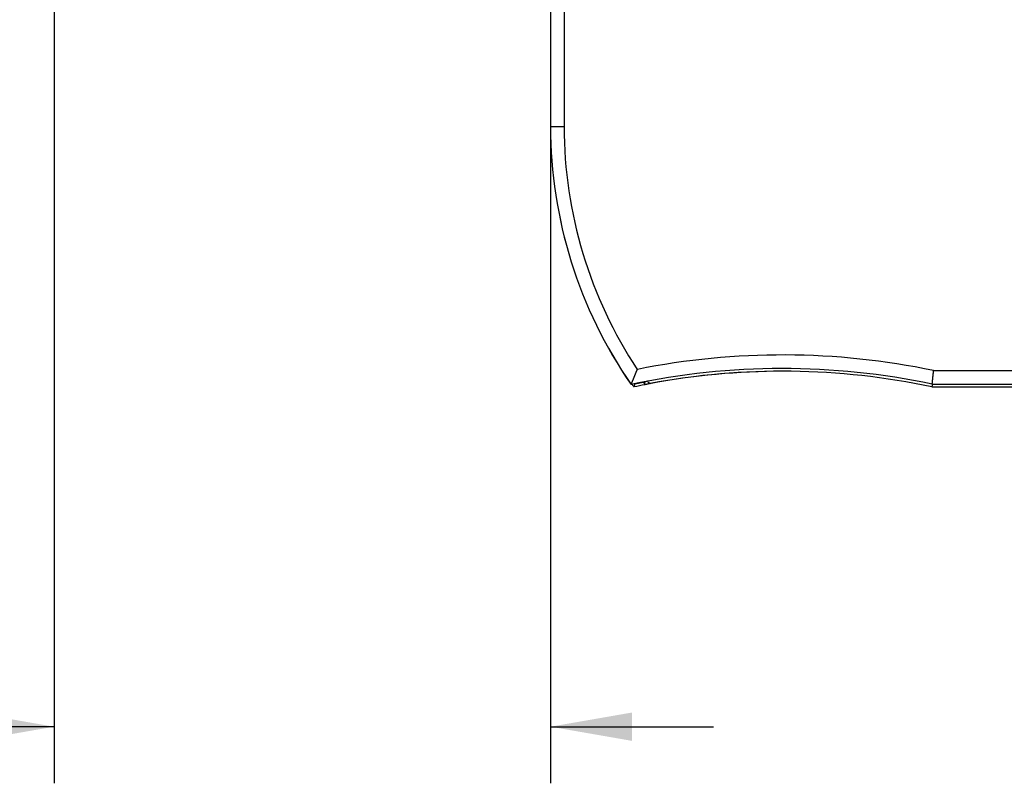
# Model space of a CAD drawing. Header units: inches. Extents: x 0 to 22, y 0 to 17.
# Tile 29 of 59: x 8.4 to 10.6, y 6.5 to 8.2. Entities that reach past the tile are written whole.
import ezdxf

# ---------------------------------------------------------------- set-up
doc = ezdxf.new("R2010")
doc.units = ezdxf.units.IN
doc.header["$LTSCALE"] = 1.21
doc.header["$MEASUREMENT"] = 0
doc.layers.get('0').update_dxf_attribs({"linetype": 'CONTINUOUS'})
doc.layers.add('DIMENSIONS', color=7, linetype='CONTINUOUS')
doc.styles.get("Standard").update_dxf_attribs({"font": 'txt', "width": 0.8})
doc.dimstyles.new('DIMSTYLE_1', dxfattribs={"dimtxt": 0.125, "dimasz": 0.18, "dimexe": 0.18, "dimexo": 0.0625, "dimgap": 0.09, "dimtad": 0, "dimtih": 1, "dimtoh": 1, "dimdec": 3, "dimzin": 4, "dimdsep": 46, "dimtxsty": 'STANDARD', "dimblk": '_FILLED', "dimblk1": '_FILLED', "dimblk2": '_FILLED', "dimcen": 0.09, "dimadec": 0, "dimazin": 0, "dimtp": 0.01, "dimtm": 0.01, "dimtfac": 1, "dimtdec": 3, "dimtofl": 0, "dimtmove": 0, "dimatfit": 3, "dimldrblk": '_FILLED', "dimfxl": 1, "dimtolj": 1, "dimtzin": 4, "dimarcsym": 0})

# ---------------------------------------------------------------- blocks, each defined once
blk = doc.blocks.new('_FILLED')
at = {"color": 0, "linetype": 'BYBLOCK'}
blk.add_solid([(0, 0), (-1, 0.174), (-1, -0.174)], dxfattribs=at)
blk = doc.blocks.new('*D2')
at = {"layer": 'DIMENSIONS', "color": 2, "linetype": 'CONTINUOUS'}
for p, q in [((8.5095, 10.1862), (8.5095, 6.4727)), ((9.6059, 8.1619), (9.6059, 6.4727)), ((8.5095, 6.5977), (8.0697, 6.5977)), ((9.6059, 6.5977), (9.9659, 6.5977))]:
    blk.add_line(p, q, dxfattribs=at)
at = {"layer": 'DIMENSIONS', "color": 2, "linetype": 'CONTINUOUS', "xscale": 0.18, "yscale": 0.18, "zscale": 0.18}
blk.add_blockref('_FILLED', (8.5095, 6.5977), dxfattribs=at)
at = {"layer": 'DIMENSIONS', "color": 2, "linetype": 'CONTINUOUS', "xscale": 0.18, "yscale": 0.18, "zscale": 0.18, "rotation": 180}
blk.add_blockref('_FILLED', (9.6059, 6.5977), dxfattribs=at)
at = {"layer": 'DIMENSIONS', "color": 2, "linetype": 'CONTINUOUS', "width": 0.8}
for s, p in [('1.096', (6.6822, 6.5352)), ('[', (7.3072, 6.5352)), ('27.85', (7.4072, 6.5352)), (']', (7.9072, 6.5352))]:
    blk.add_text(s, height=0.125, dxfattribs=at).set_placement(p)

msp = doc.modelspace()

# ---------------------------------------------------------------- linework, layer by layer
at = {"color": 7, "linetype": 'CONTINUOUS'}
for p, q in [((9.6059, 8.2244), (9.6059, 7.9227)), ((9.606, 8.2243), (9.606, 7.9227)), ((9.636, 8.1943), (9.636, 7.9227)), ((9.6059, 7.9227), (9.636, 7.9227)), ((10.4518, 7.3839), (12.8212, 7.3839)), ((9.8012, 7.3561), (9.8012, 7.3565)), ((9.8112, 7.3579), (9.8112, 7.3585)), ((9.8141, 7.3526), (9.8141, 7.3591)), ((9.8241, 7.3547), (9.8241, 7.3566)), ((10.4487, 7.3539), (12.8212, 7.3539)), ((10.4481, 7.3479), (12.8232, 7.3479))]:
    msp.add_line(p, q, dxfattribs=at)
for centre, radius, start, end in [((10.6062, 7.9227), 1.0003, 180, 214.7219), ((10.6062, 7.9227), 1.0003, 180, 214.713), ((10.6062, 7.9227), 0.9703, 180, 213.5468), ((10.1181, 5.7822), 1.6361, 78.2299, 101.2966), ((10.1181, 5.7822), 1.6061, 78.1201, 102.0053), ((10.1201, 5.7822), 1.6002, 90.0066, 100.6585), ((10.1181, 5.7822), 1.6002, 78.098, 100.5305), ((10.1181, 5.7822), 1.6059, 100.7014, 102.0061), ((10.6082, 7.9227), 1, 214.7055, 215.0996), ((10.1201, 5.7822), 1.6, 101.0251, 101.9027), ((10.6082, 7.9227), 0.9941, 214.8491, 214.8746), ((10.1201, 5.7822), 1.6059, 101.4515, 101.7627)]:
    msp.add_arc(centre, radius, start, end, dxfattribs=at)
for points, knots in [([(9.784, 7.3531), (9.784, 7.3531), (9.784, 7.3532), (9.784, 7.3532), (9.7841, 7.3533), (9.7841, 7.3535), (9.7842, 7.3536), (9.7843, 7.3538), (9.7844, 7.3541), (9.7845, 7.3543), (9.7846, 7.3546), (9.7847, 7.355), (9.7849, 7.3554), (9.7851, 7.3559), (9.7853, 7.3565), (9.7856, 7.3572), (9.7859, 7.3579), (9.7862, 7.3586), (9.7865, 7.3595), (9.7869, 7.3603), (9.7872, 7.3613), (9.7876, 7.3623), (9.7881, 7.3633), (9.7885, 7.3644), (9.789, 7.3656), (9.7895, 7.3668), (9.79, 7.3681), (9.7905, 7.3694), (9.7911, 7.3708), (9.7917, 7.3722), (9.7923, 7.3737), (9.7929, 7.3752), (9.7935, 7.3768), (9.7942, 7.3784), (9.7948, 7.38), (9.7955, 7.3816), (9.7962, 7.3832), (9.7969, 7.3849), (9.7973, 7.386), (9.7976, 7.3866)], [0, 0, 0, 0, 0.000997, 0.002943, 0.005896, 0.009851, 0.014766, 0.02064, 0.027478, 0.035275, 0.04423, 0.054738, 0.067322, 0.08241, 0.099933, 0.119609, 0.141002, 0.163845, 0.188211, 0.214218, 0.24202, 0.271727, 0.303269, 0.336543, 0.371507, 0.408145, 0.446393, 0.486212, 0.527574, 0.570358, 0.61445, 0.65979, 0.706229, 0.753625, 0.80188, 0.850804, 0.900225, 0.950019, 1, 1, 1, 1]), ([(10.4487, 7.3539), (10.4487, 7.3539), (10.4487, 7.3539), (10.4487, 7.3541), (10.4487, 7.3542), (10.4488, 7.3545), (10.4488, 7.3548), (10.4488, 7.3551), (10.4489, 7.3556), (10.4489, 7.356), (10.449, 7.3566), (10.4491, 7.3572), (10.4491, 7.3578), (10.4492, 7.3585), (10.4493, 7.3593), (10.4494, 7.3601), (10.4494, 7.361), (10.4495, 7.3619), (10.4496, 7.3628), (10.4497, 7.3638), (10.4499, 7.3649), (10.45, 7.3659), (10.4501, 7.3671), (10.4502, 7.3682), (10.4503, 7.3694), (10.4504, 7.3706), (10.4506, 7.3718), (10.4507, 7.3731), (10.4508, 7.3744), (10.451, 7.3757), (10.4511, 7.3771), (10.4513, 7.3784), (10.4514, 7.3798), (10.4515, 7.3811), (10.4517, 7.3825), (10.4518, 7.3834), (10.4518, 7.3839)], [0, 0, 0, 0, 0.001831, 0.005733, 0.011694, 0.019707, 0.029757, 0.041815, 0.055869, 0.071889, 0.089829, 0.109675, 0.131378, 0.154881, 0.180164, 0.207158, 0.2358, 0.266062, 0.297854, 0.331116, 0.365803, 0.401806, 0.439078, 0.477546, 0.517094, 0.55768, 0.599208, 0.641559, 0.684694, 0.728497, 0.772855, 0.817723, 0.862965, 0.908474, 0.954193, 1, 1, 1, 1]), ([(9.784, 7.353), (9.784, 7.353), (9.784, 7.353), (9.784, 7.353), (9.784, 7.353), (9.784, 7.353), (9.784, 7.3531), (9.784, 7.3531), (9.784, 7.3531), (9.784, 7.3531), (9.784, 7.3531)], [0, 0, 0, 0, 0.120641, 0.239741, 0.358693, 0.47889, 0.602153, 0.730974, 0.867191, 1, 1, 1, 1]), ([(9.7901, 7.3477), (9.7904, 7.3485), (9.7909, 7.35), (9.7918, 7.3522), (9.7924, 7.3536), (9.7927, 7.3544)], [0, 0, 0, 0, 0.33423, 0.667563, 1, 1, 1, 1]), ([(9.8112, 7.3579), (9.8112, 7.3579), (9.8112, 7.3579), (9.8111, 7.3579), (9.811, 7.3579), (9.8109, 7.3579), (9.8108, 7.3579), (9.8106, 7.3579), (9.8103, 7.3578), (9.8101, 7.3578), (9.8098, 7.3577), (9.8095, 7.3577), (9.8091, 7.3576), (9.8087, 7.3576), (9.8083, 7.3575), (9.8079, 7.3574), (9.8074, 7.3573), (9.8069, 7.3572), (9.8064, 7.3571), (9.8059, 7.357), (9.8054, 7.3569), (9.8048, 7.3568), (9.8042, 7.3567), (9.8036, 7.3566), (9.803, 7.3565), (9.8024, 7.3564), (9.8018, 7.3562), (9.8014, 7.3562), (9.8012, 7.3561)], [0, 0, 0, 0, 0.002326, 0.008047, 0.017243, 0.029912, 0.046031, 0.065525, 0.088361, 0.114478, 0.14375, 0.176137, 0.211531, 0.249764, 0.29079, 0.334447, 0.380534, 0.428991, 0.479602, 0.532146, 0.586544, 0.642525, 0.69986, 0.758442, 0.817956, 0.87818, 0.938973, 1, 1, 1, 1]), ([(9.8112, 7.3579), (9.8113, 7.3577), (9.8116, 7.3573), (9.8119, 7.3567), (9.8123, 7.356), (9.8126, 7.3554), (9.813, 7.3547), (9.8133, 7.354), (9.8137, 7.3533), (9.814, 7.3529), (9.8141, 7.3526)], [0, 0, 0, 0, 0.121162, 0.241062, 0.360878, 0.481791, 0.604975, 0.731598, 0.862838, 1, 1, 1, 1]), ([(9.8241, 7.3547), (9.8239, 7.3547), (9.8235, 7.3546), (9.8229, 7.3545), (9.8223, 7.3544), (9.8217, 7.3543), (9.8211, 7.3541), (9.8206, 7.354), (9.82, 7.3539), (9.8195, 7.3538), (9.8189, 7.3537), (9.8184, 7.3536), (9.8179, 7.3535), (9.8175, 7.3534), (9.817, 7.3533), (9.8166, 7.3532), (9.8162, 7.3531), (9.8159, 7.3531), (9.8156, 7.353), (9.8153, 7.3529), (9.815, 7.3529), (9.8148, 7.3528), (9.8146, 7.3528), (9.8144, 7.3527), (9.8143, 7.3527), (9.8142, 7.3527), (9.8141, 7.3526), (9.8141, 7.3526), (9.8141, 7.3526)], [0, 0, 0, 0, 0.060339, 0.120529, 0.180235, 0.239311, 0.297537, 0.354598, 0.410377, 0.464645, 0.517123, 0.567721, 0.616214, 0.662378, 0.706145, 0.747308, 0.785702, 0.821273, 0.853852, 0.883328, 0.909662, 0.932729, 0.952468, 0.96885, 0.981797, 0.991352, 0.997479, 1, 1, 1, 1]), ([(9.8199, 7.3602), (9.8205, 7.3596), (9.8218, 7.3586), (9.8237, 7.357), (9.825, 7.3559), (9.8256, 7.3554)], [0, 0, 0, 0, 0.333826, 0.66716, 1, 1, 1, 1]), ([(10.4487, 7.3539), (10.4486, 7.3532), (10.4485, 7.3519), (10.4483, 7.3499), (10.4482, 7.3486), (10.4481, 7.3479)], [0, 0, 0, 0, 0.333848, 0.667181, 1, 1, 1, 1])]:
    msp.add_open_spline(points, degree=3, knots=knots, dxfattribs=at)

# ---------------------------------------------------------------- dimensions: what is measured, and where the dimension line sits
at = {"layer": 'DIMENSIONS', "color": 2, "linetype": 'CONTINUOUS'}
dim = msp.add_linear_dim(base=(9.6059, 6.5977), p1=(8.5095, 10.1862), p2=(9.6059, 8.1619), dimstyle='DIMSTYLE_1', dxfattribs=at)
dim.commit()
dim.dimension.update_dxf_attribs({"geometry": '*D2', "text_midpoint": (7.3447, 6.5977), "dimtype": 160})

doc.saveas('drawing.dxf')
